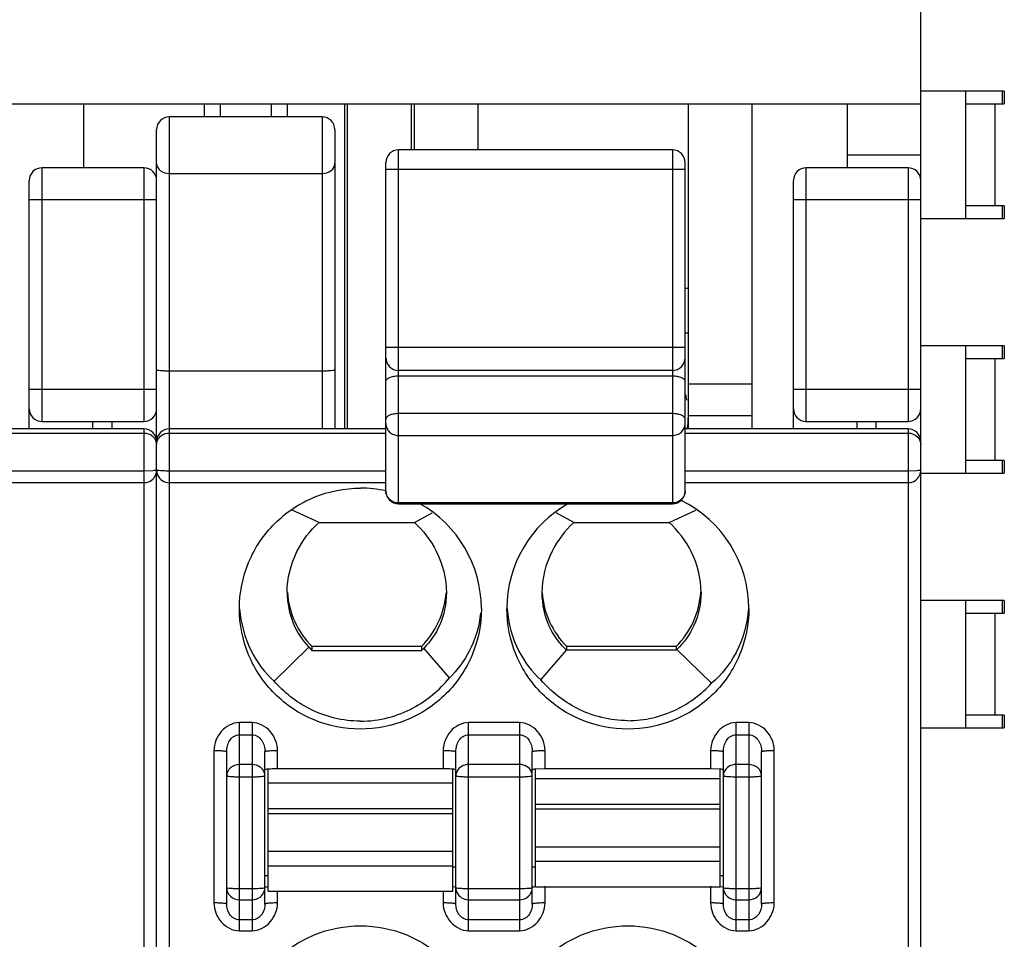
# Model space of a CAD drawing. Header units: inches. Extents: x 6243 to 6599, y -2722 to -2448.
# Tile 18 of 23: x 6425 to 6440, y -2579 to -2565. Entities that reach past the tile are written whole.
import ezdxf

# ---------------------------------------------------------------- set-up
doc = ezdxf.new("R2010")
doc.units = ezdxf.units.IN
doc.header["$LTSCALE"] = 5
doc.header["$MEASUREMENT"] = 0
doc.layers.get('0').update_dxf_attribs({"linetype": 'CONTINUOUS'})

msp = doc.modelspace()

# ---------------------------------------------------------------- linework, layer by layer
at = {"color": 7, "linetype": 'Continuous'}
for p, q in [((6439.07, -2591.173), (6439.07, -2541.046)), ((6440.382, -2565.846), (6439.07, -2565.846)), ((6439.779, -2567.846), (6439.779, -2565.846)), ((6440.347, -2565.846), (6440.347, -2566.046)), ((6440.382, -2565.846), (6440.382, -2566.046)), ((6415.07, -2566.046), (6439.07, -2566.046)), ((6425.92, -2566.046), (6425.92, -2567.05)), ((6427.82, -2566.25), (6427.82, -2566.046)), ((6428.07, -2566.046), (6428.07, -2566.25)), ((6428.87, -2566.046), (6428.87, -2566.25)), ((6429.12, -2566.046), (6429.12, -2566.25)), ((6430.02, -2566.046), (6430.02, -2571.15)), ((6430.07, -2571.15), (6430.07, -2566.046)), ((6431.07, -2566.769), (6431.07, -2566.046)), ((6431.12, -2566.769), (6431.12, -2566.046)), ((6432.12, -2566.769), (6432.12, -2566.046)), ((6435.42, -2571.15), (6435.42, -2566.046)), ((6436.42, -2571.15), (6436.42, -2566.046)), ((6437.92, -2567.05), (6437.92, -2566.046)), ((6439.779, -2566.046), (6440.382, -2566.046)), ((6440.232, -2566.046), (6440.232, -2567.646)), ((6429.67, -2566.25), (6427.27, -2566.25)), ((6427.27, -2637.146), (6427.27, -2566.25)), ((6429.67, -2566.25), (6429.67, -2571.15)), ((6427.07, -2639.346), (6427.07, -2566.45)), ((6429.87, -2566.45), (6429.87, -2571.15)), ((6435.17, -2566.769), (6430.87, -2566.769)), ((6430.87, -2572.327), (6430.87, -2566.769)), ((6435.17, -2566.769), (6435.17, -2572.327)), ((6437.92, -2566.846), (6439.07, -2566.846)), ((6426.87, -2567.05), (6425.27, -2567.05)), ((6425.27, -2571.034), (6425.27, -2567.05)), ((6426.87, -2567.05), (6426.87, -2571.034)), ((6430.67, -2570.032), (6430.67, -2566.969)), ((6435.37, -2572.129), (6435.37, -2566.969)), ((6438.87, -2567.05), (6437.27, -2567.05)), ((6437.27, -2571.034), (6437.27, -2567.05)), ((6438.87, -2567.05), (6438.87, -2571.034)), ((6427.27, -2567.139), (6429.67, -2567.139)), ((6430.67, -2567.069), (6435.37, -2567.069)), ((6425.07, -2571.15), (6425.07, -2567.25)), ((6437.07, -2571.15), (6437.07, -2567.25)), ((6425.07, -2567.55), (6427.07, -2567.55)), ((6437.07, -2567.55), (6439.07, -2567.55)), ((6440.382, -2567.646), (6439.779, -2567.646)), ((6440.347, -2567.646), (6440.347, -2567.846)), ((6440.382, -2567.646), (6440.382, -2567.846)), ((6439.07, -2567.846), (6440.382, -2567.846)), ((6435.42, -2568.946), (6435.37, -2568.946)), ((6435.42, -2569.646), (6435.37, -2569.646)), ((6435.37, -2569.87), (6430.67, -2569.87)), ((6440.382, -2569.846), (6439.07, -2569.846)), ((6439.779, -2571.846), (6439.779, -2569.846)), ((6440.347, -2569.846), (6440.347, -2570.046)), ((6440.382, -2569.846), (6440.382, -2570.046)), ((6430.67, -2572.127), (6430.67, -2570.035)), ((6439.779, -2570.046), (6440.382, -2570.046)), ((6440.232, -2570.046), (6440.232, -2571.646)), ((6427.27, -2570.237), (6429.67, -2570.237)), ((6435.17, -2570.232), (6430.87, -2570.232)), ((6430.87, -2570.316), (6435.17, -2570.316)), ((6436.42, -2570.446), (6435.42, -2570.446)), ((6427.07, -2570.534), (6425.07, -2570.534)), ((6439.07, -2570.534), (6437.07, -2570.534)), ((6435.17, -2570.91), (6430.87, -2570.91)), ((6425.27, -2571.034), (6426.87, -2571.034)), ((6426.07, -2571.15), (6426.07, -2571.034)), ((6426.37, -2571.15), (6426.37, -2571.034)), ((6436.42, -2570.946), (6435.42, -2570.946)), ((6437.27, -2571.034), (6438.87, -2571.034)), ((6438.07, -2571.15), (6438.07, -2571.034)), ((6438.37, -2571.15), (6438.37, -2571.034)), ((6426.87, -2571.15), (6423.37, -2571.15)), ((6423.37, -2571.215), (6426.87, -2571.215)), ((6426.87, -2571.15), (6426.87, -2591.173)), ((6430.67, -2571.15), (6427.27, -2571.15)), ((6427.27, -2571.215), (6430.67, -2571.215)), ((6427.87, -2571.15), (6427.87, -2571.146)), ((6438.87, -2571.15), (6435.37, -2571.15)), ((6435.37, -2571.215), (6438.87, -2571.215)), ((6438.87, -2571.15), (6438.87, -2591.173)), ((6430.87, -2571.254), (6435.17, -2571.254)), ((6440.382, -2571.646), (6439.779, -2571.646)), ((6440.347, -2571.646), (6440.347, -2571.846)), ((6440.382, -2571.646), (6440.382, -2571.846)), ((6426.87, -2571.813), (6423.37, -2571.813)), ((6427.011, -2571.808), (6426.87, -2571.813)), ((6430.67, -2571.813), (6427.27, -2571.813)), ((6438.87, -2571.813), (6435.37, -2571.813)), ((6439.011, -2571.808), (6438.87, -2571.813)), ((6426.87, -2571.996), (6423.37, -2571.996)), ((6430.67, -2571.996), (6427.27, -2571.996)), ((6438.87, -2571.996), (6435.37, -2571.996)), ((6439.07, -2571.846), (6440.382, -2571.846)), ((6429.621, -2572.621), (6429.199, -2572.426)), ((6435.17, -2572.313), (6430.87, -2572.313)), ((6430.87, -2572.327), (6435.17, -2572.327)), ((6435.118, -2572.621), (6435.54, -2572.426)), ((6431.118, -2572.621), (6431.396, -2572.469)), ((6433.621, -2572.621), (6433.344, -2572.469)), ((6429.621, -2572.621), (6431.118, -2572.621)), ((6433.621, -2572.621), (6435.118, -2572.621)), ((6429.12, -2573.716), (6429.12, -2573.715)), ((6440.382, -2573.846), (6439.07, -2573.846)), ((6439.779, -2575.846), (6439.779, -2573.846)), ((6440.347, -2573.846), (6440.347, -2574.046)), ((6440.382, -2573.846), (6440.382, -2574.046)), ((6439.779, -2574.046), (6440.382, -2574.046)), ((6440.232, -2574.046), (6440.232, -2575.646)), ((6428.914, -2575.111), (6429.462, -2574.577)), ((6431.229, -2574.569), (6429.51, -2574.569)), ((6429.51, -2574.634), (6429.51, -2574.569)), ((6431.229, -2574.569), (6431.229, -2574.634)), ((6431.669, -2575.061), (6431.265, -2574.593)), ((6433.105, -2575.093), (6433.509, -2574.625)), ((6435.229, -2574.626), (6433.508, -2574.626)), ((6435.229, -2574.569), (6433.51, -2574.569)), ((6433.51, -2574.626), (6433.51, -2574.569)), ((6435.229, -2574.569), (6435.229, -2574.626)), ((6435.786, -2575.146), (6435.24, -2574.614)), ((6431.229, -2574.634), (6429.51, -2574.634)), ((6440.382, -2575.646), (6439.779, -2575.646)), ((6440.347, -2575.646), (6440.347, -2575.846)), ((6440.382, -2575.646), (6440.382, -2575.846)), ((6428.57, -2575.763), (6428.37, -2575.763)), ((6428.37, -2579.033), (6428.37, -2575.763)), ((6428.57, -2575.763), (6428.57, -2579.033)), ((6432.77, -2575.763), (6431.97, -2575.763)), ((6431.97, -2579.033), (6431.97, -2575.763)), ((6432.77, -2575.763), (6432.77, -2579.033)), ((6436.37, -2575.763), (6436.17, -2575.763)), ((6436.17, -2579.033), (6436.17, -2575.763)), ((6436.37, -2575.763), (6436.37, -2579.033)), ((6439.07, -2575.846), (6440.382, -2575.846)), ((6428.37, -2575.955), (6428.57, -2575.955)), ((6431.97, -2575.955), (6432.77, -2575.955)), ((6436.17, -2575.955), (6436.37, -2575.955)), ((6427.97, -2576.201), (6427.97, -2578.596)), ((6428.17, -2578.613), (6428.17, -2576.218)), ((6428.77, -2578.613), (6428.77, -2576.218)), ((6428.97, -2576.489), (6428.97, -2576.201)), ((6431.57, -2576.201), (6431.57, -2576.489)), ((6431.77, -2578.613), (6431.77, -2576.218)), ((6432.97, -2578.613), (6432.97, -2576.218)), ((6433.17, -2576.489), (6433.17, -2576.201)), ((6435.77, -2576.201), (6435.77, -2576.489)), ((6435.97, -2578.613), (6435.97, -2576.218)), ((6436.57, -2578.613), (6436.57, -2576.218)), ((6436.77, -2578.596), (6436.77, -2576.201)), ((6428.57, -2576.422), (6428.37, -2576.422)), ((6432.77, -2576.422), (6431.97, -2576.422)), ((6436.37, -2576.422), (6436.17, -2576.422)), ((6428.37, -2576.614), (6428.57, -2576.614)), ((6428.785, -2576.5), (6428.77, -2576.506)), ((6428.82, -2578.41), (6428.82, -2576.506)), ((6431.57, -2576.489), (6428.97, -2576.489)), ((6431.72, -2578.41), (6431.72, -2576.506)), ((6431.97, -2576.614), (6432.77, -2576.614)), ((6433.17, -2576.489), (6433.02, -2576.495)), ((6433.02, -2578.34), (6433.02, -2576.495)), ((6435.77, -2576.489), (6433.17, -2576.489)), ((6435.92, -2576.495), (6435.77, -2576.489)), ((6435.92, -2578.34), (6435.92, -2576.495)), ((6435.97, -2576.596), (6435.985, -2576.603)), ((6436.17, -2576.614), (6436.37, -2576.614)), ((6431.72, -2576.716), (6428.82, -2576.716)), ((6435.92, -2576.646), (6433.02, -2576.646)), ((6433.02, -2577.044), (6435.92, -2577.044)), ((6428.82, -2577.114), (6431.72, -2577.114)), ((6431.72, -2577.194), (6428.82, -2577.194)), ((6435.92, -2577.124), (6433.02, -2577.124)), ((6433.02, -2577.712), (6435.92, -2577.712)), ((6428.82, -2577.782), (6431.72, -2577.782)), ((6431.72, -2578.017), (6428.82, -2578.017)), ((6435.92, -2577.947), (6433.02, -2577.947)), ((6428.77, -2578.162), (6428.82, -2578.162)), ((6431.72, -2578.031), (6431.77, -2578.031)), ((6432.97, -2578.031), (6433.02, -2578.031)), ((6435.92, -2578.162), (6435.97, -2578.162)), ((6431.721, -2578.338), (6431.754, -2578.343)), ((6433.17, -2578.596), (6433.17, -2578.332)), ((6435.77, -2578.332), (6435.77, -2578.596)), ((6435.921, -2578.338), (6435.954, -2578.343)), ((6428.57, -2578.374), (6428.37, -2578.374)), ((6428.77, -2578.357), (6428.754, -2578.363)), ((6428.82, -2578.41), (6431.72, -2578.41)), ((6428.97, -2578.596), (6428.97, -2578.41)), ((6431.57, -2578.41), (6431.57, -2578.596)), ((6432.77, -2578.374), (6431.97, -2578.374)), ((6432.97, -2578.357), (6432.954, -2578.363)), ((6433.02, -2578.34), (6435.92, -2578.34)), ((6436.37, -2578.374), (6436.17, -2578.374)), ((6428.37, -2578.545), (6428.57, -2578.545)), ((6431.97, -2578.545), (6432.77, -2578.545)), ((6436.17, -2578.545), (6436.37, -2578.545)), ((6428.57, -2578.862), (6428.37, -2578.862)), ((6432.77, -2578.862), (6431.97, -2578.862)), ((6436.37, -2578.862), (6436.17, -2578.862)), ((6428.37, -2579.033), (6428.57, -2579.033)), ((6431.97, -2579.033), (6432.77, -2579.033)), ((6436.17, -2579.033), (6436.37, -2579.033))]:
    msp.add_line(p, q, dxfattribs=at)
for centre, radius, start, end in [((6427.27, -2566.45), 0.2, 90, 180), ((6429.67, -2566.45), 0.2, 0, 90), ((6430.87, -2566.969), 0.2, 90, 180), ((6435.17, -2566.969), 0.2, 0, 90), ((6425.27, -2567.25), 0.2, 90, 180), ((6426.87, -2567.25), 0.2, 0, 90), ((6437.27, -2567.25), 0.2, 90, 180), ((6438.87, -2567.25), 0.2, 0, 90), ((6430.87, -2570.032), 0.2, 180, 270), ((6435.17, -2570.032), 0.2, 270, 0), ((6425.27, -2570.834), 0.2, 180, 270), ((6426.87, -2570.834), 0.2, 270, 0), ((6437.27, -2570.834), 0.2, 180, 270), ((6438.87, -2570.834), 0.2, 270, 0), ((6426.87, -2571.35), 0.2, 0, 90), ((6427.27, -2571.35), 0.2, 90, 180), ((6438.87, -2571.35), 0.2, 0, 90), ((6426.903, -2571.397), 0.167, 0.0462, 15.7891), ((6426.87, -2571.796), 0.2, 293.0628, 348.32), ((6426.869, -2571.796), 0.201, 348.3397, 359.976), ((6438.87, -2571.796), 0.2, 293.0628, 348.32), ((6438.869, -2571.796), 0.201, 348.3397, 359.976), ((6427.27, -2571.796), 0.2, 202.8228, 270), ((6430.269, -2573.996), 1.915, 77.8723, 89.9706), ((6430.87, -2572.127), 0.2, 180, 270), ((6435.17, -2572.127), 0.2, 270, 0), ((6434.477, -2573.975), 1.892, 0.0474, 63.9225), ((6430.278, -2573.975), 1.892, 0.0411, 60.7044), ((6434.461, -2573.975), 1.892, 119.2404, 179.9586), ((6430.462, -2573.623), 1.342, 183.9402, 224.8602), ((6430.277, -2573.623), 1.342, 315.1409, 355.6633), ((6434.462, -2573.623), 1.342, 184.3367, 224.8591), ((6434.277, -2573.623), 1.342, 315.1398, 356.0329), ((6430.588, -2573.671), 1.445, 218.8644, 221.8129), ((6431.571, -2578.611), 2.122, 87.9568, 90.0398), ((6428.591, -2578.357), 0.179, 346.6143, 359.9251)]:
    msp.add_arc(centre, radius, start, end, dxfattribs=at)
for centre, major_axis, ratio, start_param, end_param in [((6434.12, -2570.946), (0, 1.3), 1, -1.363619, -1.307688), ((6434.12, -2570.946), (1.3, 0), 1, 0.192121, 0.207177), ((6434.12, -2570.946), (0, 1.3), 1, 4.554123, 4.712389), ((6430.27, -2573.582), (0, 1.495), 0.903244, -2.351393, -2.312948), ((6434.27, -2573.574), (0, 1.495), 0.903244, -2.351408, -2.339931)]:
    msp.add_ellipse(centre, major_axis=major_axis, ratio=ratio, start_param=start_param, end_param=end_param, dxfattribs=at)
for points, knots in [([(6427.07, -2566.983), (6427.07, -2567.025), (6427.124, -2567.115), (6427.22, -2567.139), (6427.27, -2567.139)], [0, 0, 0, 0, 0.456496, 1, 1, 1, 1]), ([(6429.67, -2567.139), (6429.719, -2567.139), (6429.815, -2567.115), (6429.87, -2567.025), (6429.87, -2566.983)], [0, 0, 0, 0, 0.543503, 1, 1, 1, 1]), ([(6427.07, -2570.22), (6427.07, -2570.222), (6427.076, -2570.225), (6427.094, -2570.229), (6427.136, -2570.233), (6427.197, -2570.237), (6427.244, -2570.237), (6427.27, -2570.237)], [0, 0, 0, 0, 0.025394, 0.083903, 0.300099, 0.621484, 1, 1, 1, 1]), ([(6429.67, -2570.237), (6429.695, -2570.237), (6429.743, -2570.237), (6429.803, -2570.233), (6429.845, -2570.229), (6429.863, -2570.225), (6429.87, -2570.222), (6429.87, -2570.22)], [0, 0, 0, 0, 0.378516, 0.699901, 0.916097, 0.974606, 1, 1, 1, 1]), ([(6430.67, -2570.406), (6430.67, -2570.377), (6430.724, -2570.339), (6430.795, -2570.321), (6430.844, -2570.316), (6430.87, -2570.316)], [0, 0, 0, 0, 0.373322, 0.666819, 1, 1, 1, 1]), ([(6435.17, -2570.316), (6435.195, -2570.316), (6435.244, -2570.321), (6435.315, -2570.339), (6435.37, -2570.377), (6435.37, -2570.406)], [0, 0, 0, 0, 0.333181, 0.626678, 1, 1, 1, 1]), ([(6430.87, -2570.91), (6430.844, -2570.91), (6430.795, -2570.915), (6430.724, -2570.932), (6430.67, -2570.971), (6430.67, -2570.999)], [0, 0, 0, 0, 0.333181, 0.626678, 1, 1, 1, 1]), ([(6435.37, -2570.999), (6435.37, -2570.971), (6435.315, -2570.932), (6435.244, -2570.915), (6435.195, -2570.91), (6435.17, -2570.91)], [0, 0, 0, 0, 0.373322, 0.666819, 1, 1, 1, 1]), ([(6430.67, -2571.068), (6430.67, -2571.092), (6430.68, -2571.142), (6430.725, -2571.204), (6430.792, -2571.244), (6430.844, -2571.254), (6430.87, -2571.254)], [0, 0, 0, 0, 0.241491, 0.488012, 0.741548, 1, 1, 1, 1]), ([(6435.17, -2571.254), (6435.196, -2571.254), (6435.247, -2571.244), (6435.314, -2571.204), (6435.359, -2571.142), (6435.37, -2571.092), (6435.37, -2571.068)], [0, 0, 0, 0, 0.258452, 0.511988, 0.758509, 1, 1, 1, 1]), ([(6426.87, -2571.215), (6426.916, -2571.215), (6427.003, -2571.243), (6427.053, -2571.317), (6427.063, -2571.352)], [0, 0, 0, 0, 0.562373, 1, 1, 1, 1]), ([(6427.086, -2571.325), (6427.1, -2571.295), (6427.152, -2571.237), (6427.228, -2571.215), (6427.27, -2571.215)], [0, 0, 0, 0, 0.443806, 1, 1, 1, 1]), ([(6438.87, -2571.215), (6438.925, -2571.215), (6439.029, -2571.255), (6439.07, -2571.355), (6439.07, -2571.397)], [0, 0, 0, 0, 0.567845, 1, 1, 1, 1]), ([(6427.07, -2571.796), (6427.07, -2571.797), (6427.063, -2571.8), (6427.045, -2571.805), (6427.026, -2571.807), (6427.011, -2571.808)], [0, 0, 0, 0, 0.084619, 0.279585, 1, 1, 1, 1]), ([(6427.27, -2571.813), (6427.244, -2571.813), (6427.197, -2571.812), (6427.136, -2571.809), (6427.094, -2571.805), (6427.076, -2571.8), (6427.07, -2571.797), (6427.07, -2571.796)], [0, 0, 0, 0, 0.378516, 0.699901, 0.916097, 0.974606, 1, 1, 1, 1]), ([(6439.07, -2571.796), (6439.07, -2571.797), (6439.063, -2571.8), (6439.045, -2571.805), (6439.026, -2571.807), (6439.011, -2571.808)], [0, 0, 0, 0, 0.084619, 0.279585, 1, 1, 1, 1]), ([(6428.37, -2573.973), (6428.37, -2573.727), (6428.469, -2573.229), (6428.892, -2572.6), (6429.523, -2572.179), (6430.023, -2572.081), (6430.27, -2572.081)], [0, 0, 0, 0, 0.249548, 0.499358, 0.749533, 1, 1, 1, 1]), ([(6430.87, -2572.313), (6430.844, -2572.313), (6430.792, -2572.304), (6430.725, -2572.263), (6430.68, -2572.201), (6430.67, -2572.152), (6430.67, -2572.127)], [0, 0, 0, 0, 0.258452, 0.511988, 0.758509, 1, 1, 1, 1]), ([(6435.37, -2572.127), (6435.37, -2572.152), (6435.359, -2572.201), (6435.314, -2572.263), (6435.247, -2572.304), (6435.196, -2572.313), (6435.17, -2572.313)], [0, 0, 0, 0, 0.241491, 0.488012, 0.741548, 1, 1, 1, 1]), ([(6429.12, -2573.715), (6429.12, -2573.497), (6429.223, -2573.082), (6429.479, -2572.749), (6429.621, -2572.621)], [0, 0, 0, 0, 0.532776, 1, 1, 1, 1]), ([(6431.118, -2572.621), (6431.257, -2572.748), (6431.513, -2573.083), (6431.62, -2573.5), (6431.62, -2573.725)], [0, 0, 0, 0, 0.456414, 1, 1, 1, 1]), ([(6433.621, -2572.621), (6433.483, -2572.748), (6433.226, -2573.083), (6433.12, -2573.5), (6433.12, -2573.725)], [0, 0, 0, 0, 0.456422, 1, 1, 1, 1]), ([(6435.62, -2573.716), (6435.62, -2573.497), (6435.517, -2573.082), (6435.26, -2572.749), (6435.118, -2572.621)], [0, 0, 0, 0, 0.532778, 1, 1, 1, 1]), ([(6429.12, -2573.716), (6429.12, -2573.885), (6429.181, -2574.204), (6429.36, -2574.473), (6429.462, -2574.577)], [0, 0, 0, 0, 0.536415, 1, 1, 1, 1]), ([(6431.62, -2573.725), (6431.62, -2573.9), (6431.555, -2574.224), (6431.368, -2574.492), (6431.265, -2574.593)], [0, 0, 0, 0, 0.548533, 1, 1, 1, 1]), ([(6433.12, -2573.725), (6433.12, -2573.909), (6433.191, -2574.249), (6433.397, -2574.525), (6433.509, -2574.625)], [0, 0, 0, 0, 0.551201, 1, 1, 1, 1]), ([(6435.62, -2573.716), (6435.62, -2573.895), (6435.551, -2574.232), (6435.352, -2574.509), (6435.24, -2574.614)], [0, 0, 0, 0, 0.538794, 1, 1, 1, 1]), ([(6430.27, -2575.866), (6430.023, -2575.866), (6429.523, -2575.768), (6428.892, -2575.347), (6428.469, -2574.718), (6428.37, -2574.22), (6428.37, -2573.973)], [0, 0, 0, 0, 0.250466, 0.500634, 0.750444, 1, 1, 1, 1]), ([(6428.374, -2573.974), (6428.391, -2574.202), (6428.504, -2574.628), (6428.768, -2574.978), (6428.914, -2575.111)], [0, 0, 0, 0, 0.53695, 1, 1, 1, 1]), ([(6432.17, -2573.973), (6432.17, -2574.22), (6432.071, -2574.718), (6431.648, -2575.347), (6431.016, -2575.768), (6430.517, -2575.866), (6430.27, -2575.866)], [0, 0, 0, 0, 0.249548, 0.499358, 0.749533, 1, 1, 1, 1]), ([(6434.47, -2575.866), (6434.223, -2575.866), (6433.723, -2575.768), (6433.092, -2575.347), (6432.669, -2574.718), (6432.57, -2574.22), (6432.57, -2573.973)], [0, 0, 0, 0, 0.250466, 0.500634, 0.750444, 1, 1, 1, 1]), ([(6432.575, -2573.974), (6432.591, -2574.203), (6432.703, -2574.623), (6432.964, -2574.965), (6433.105, -2575.093)], [0, 0, 0, 0, 0.547382, 1, 1, 1, 1]), ([(6436.37, -2573.973), (6436.37, -2574.22), (6436.271, -2574.718), (6435.848, -2575.347), (6435.216, -2575.768), (6434.717, -2575.866), (6434.47, -2575.866)], [0, 0, 0, 0, 0.249548, 0.499358, 0.749533, 1, 1, 1, 1]), ([(6436.365, -2573.973), (6436.347, -2574.212), (6436.226, -2574.655), (6435.942, -2575.012), (6435.786, -2575.146)], [0, 0, 0, 0, 0.538502, 1, 1, 1, 1]), ([(6432.158, -2574.042), (6432.136, -2574.249), (6432.026, -2574.626), (6431.794, -2574.939), (6431.669, -2575.061)], [0, 0, 0, 0, 0.543731, 1, 1, 1, 1]), ([(6430.27, -2575.741), (6430.417, -2575.741), (6430.706, -2575.704), (6431.205, -2575.506), (6431.511, -2575.251), (6431.669, -2575.061)], [0, 0, 0, 0, 0.276912, 0.537679, 1, 1, 1, 1]), ([(6430.27, -2575.741), (6429.997, -2575.741), (6429.48, -2575.614), (6429.071, -2575.289), (6428.914, -2575.111)], [0, 0, 0, 0, 0.534149, 1, 1, 1, 1]), ([(6434.47, -2575.733), (6434.195, -2575.733), (6433.673, -2575.604), (6433.263, -2575.273), (6433.105, -2575.093)], [0, 0, 0, 0, 0.534481, 1, 1, 1, 1]), ([(6434.47, -2575.733), (6434.731, -2575.733), (6435.228, -2575.616), (6435.629, -2575.313), (6435.786, -2575.146)], [0, 0, 0, 0, 0.532692, 1, 1, 1, 1]), ([(6428.37, -2575.763), (6428.316, -2575.763), (6428.206, -2575.793), (6428.038, -2575.93), (6427.97, -2576.094), (6427.97, -2576.201)], [0, 0, 0, 0, 0.251794, 0.504056, 1, 1, 1, 1]), ([(6428.97, -2576.201), (6428.969, -2576.094), (6428.886, -2575.879), (6428.675, -2575.763), (6428.57, -2575.763)], [0, 0, 0, 0, 0.501406, 1, 1, 1, 1]), ([(6431.97, -2575.763), (6431.916, -2575.763), (6431.806, -2575.793), (6431.638, -2575.93), (6431.57, -2576.094), (6431.57, -2576.201)], [0, 0, 0, 0, 0.251794, 0.504056, 1, 1, 1, 1]), ([(6433.17, -2576.201), (6433.169, -2576.094), (6433.086, -2575.879), (6432.875, -2575.763), (6432.77, -2575.763)], [0, 0, 0, 0, 0.501406, 1, 1, 1, 1]), ([(6436.17, -2575.763), (6436.116, -2575.763), (6436.006, -2575.793), (6435.838, -2575.93), (6435.77, -2576.094), (6435.77, -2576.201)], [0, 0, 0, 0, 0.251794, 0.504056, 1, 1, 1, 1]), ([(6436.77, -2576.201), (6436.769, -2576.094), (6436.686, -2575.879), (6436.475, -2575.763), (6436.37, -2575.763)], [0, 0, 0, 0, 0.501406, 1, 1, 1, 1]), ([(6428.17, -2576.218), (6428.17, -2576.188), (6428.178, -2576.128), (6428.213, -2576.043), (6428.277, -2575.974), (6428.339, -2575.954), (6428.37, -2575.955)], [0, 0, 0, 0, 0.24771, 0.496101, 0.747158, 1, 1, 1, 1]), ([(6428.57, -2575.955), (6428.6, -2575.954), (6428.662, -2575.974), (6428.726, -2576.043), (6428.762, -2576.128), (6428.77, -2576.188), (6428.77, -2576.218)], [0, 0, 0, 0, 0.25255, 0.503455, 0.751814, 1, 1, 1, 1]), ([(6431.77, -2576.218), (6431.77, -2576.188), (6431.778, -2576.128), (6431.813, -2576.043), (6431.877, -2575.974), (6431.939, -2575.954), (6431.97, -2575.955)], [0, 0, 0, 0, 0.24771, 0.496101, 0.747158, 1, 1, 1, 1]), ([(6432.77, -2575.955), (6432.8, -2575.954), (6432.862, -2575.974), (6432.926, -2576.043), (6432.962, -2576.128), (6432.97, -2576.188), (6432.97, -2576.218)], [0, 0, 0, 0, 0.25255, 0.503455, 0.751814, 1, 1, 1, 1]), ([(6435.97, -2576.218), (6435.97, -2576.188), (6435.978, -2576.128), (6436.013, -2576.043), (6436.077, -2575.974), (6436.139, -2575.954), (6436.17, -2575.955)], [0, 0, 0, 0, 0.24771, 0.496101, 0.747158, 1, 1, 1, 1]), ([(6436.37, -2575.955), (6436.4, -2575.954), (6436.462, -2575.974), (6436.526, -2576.043), (6436.562, -2576.128), (6436.57, -2576.188), (6436.57, -2576.218)], [0, 0, 0, 0, 0.25255, 0.503455, 0.751814, 1, 1, 1, 1]), ([(6427.97, -2576.201), (6427.994, -2576.201), (6428.041, -2576.202), (6428.097, -2576.204), (6428.134, -2576.208), (6428.153, -2576.211), (6428.163, -2576.214), (6428.17, -2576.217), (6428.17, -2576.218)], [0, 0, 0, 0, 0.366208, 0.699773, 0.826973, 0.918947, 0.975888, 1, 1, 1, 1]), ([(6428.77, -2576.218), (6428.77, -2576.217), (6428.776, -2576.214), (6428.786, -2576.211), (6428.805, -2576.208), (6428.842, -2576.204), (6428.898, -2576.202), (6428.945, -2576.201), (6428.97, -2576.201)], [0, 0, 0, 0, 0.024118, 0.081055, 0.173029, 0.300229, 0.633788, 1, 1, 1, 1]), ([(6431.57, -2576.201), (6431.594, -2576.201), (6431.641, -2576.202), (6431.697, -2576.204), (6431.734, -2576.208), (6431.753, -2576.211), (6431.763, -2576.214), (6431.77, -2576.217), (6431.77, -2576.218)], [0, 0, 0, 0, 0.366208, 0.699773, 0.826973, 0.918947, 0.975888, 1, 1, 1, 1]), ([(6432.97, -2576.218), (6432.97, -2576.217), (6432.976, -2576.214), (6432.986, -2576.211), (6433.005, -2576.208), (6433.042, -2576.204), (6433.098, -2576.202), (6433.145, -2576.201), (6433.17, -2576.201)], [0, 0, 0, 0, 0.024118, 0.081055, 0.173029, 0.300229, 0.633788, 1, 1, 1, 1]), ([(6435.77, -2576.201), (6435.794, -2576.201), (6435.841, -2576.202), (6435.897, -2576.204), (6435.934, -2576.208), (6435.953, -2576.211), (6435.963, -2576.214), (6435.97, -2576.217), (6435.97, -2576.218)], [0, 0, 0, 0, 0.366208, 0.699773, 0.826973, 0.918947, 0.975888, 1, 1, 1, 1]), ([(6436.57, -2576.218), (6436.57, -2576.217), (6436.576, -2576.214), (6436.586, -2576.211), (6436.605, -2576.208), (6436.642, -2576.204), (6436.698, -2576.202), (6436.745, -2576.201), (6436.77, -2576.201)], [0, 0, 0, 0, 0.024118, 0.081055, 0.173029, 0.300229, 0.633788, 1, 1, 1, 1]), ([(6428.37, -2576.422), (6428.319, -2576.422), (6428.219, -2576.454), (6428.17, -2576.551), (6428.17, -2576.596)], [0, 0, 0, 0, 0.524379, 1, 1, 1, 1]), ([(6428.731, -2576.493), (6428.721, -2576.482), (6428.677, -2576.441), (6428.615, -2576.422), (6428.57, -2576.422)], [0, 0, 0, 0, 0.243136, 1, 1, 1, 1]), ([(6431.97, -2576.422), (6431.931, -2576.422), (6431.856, -2576.441), (6431.8, -2576.497), (6431.785, -2576.53)], [0, 0, 0, 0, 0.517016, 1, 1, 1, 1]), ([(6432.954, -2576.53), (6432.939, -2576.497), (6432.884, -2576.441), (6432.808, -2576.422), (6432.77, -2576.422)], [0, 0, 0, 0, 0.482984, 1, 1, 1, 1]), ([(6436.17, -2576.422), (6436.131, -2576.422), (6436.054, -2576.441), (6435.999, -2576.499), (6435.984, -2576.532)], [0, 0, 0, 0, 0.517099, 1, 1, 1, 1]), ([(6436.57, -2576.596), (6436.57, -2576.551), (6436.52, -2576.454), (6436.42, -2576.422), (6436.37, -2576.422)], [0, 0, 0, 0, 0.475621, 1, 1, 1, 1]), ([(6428.17, -2576.596), (6428.17, -2576.598), (6428.176, -2576.601), (6428.194, -2576.605), (6428.236, -2576.61), (6428.297, -2576.613), (6428.344, -2576.614), (6428.37, -2576.614)], [0, 0, 0, 0, 0.025394, 0.083903, 0.3001, 0.621487, 1, 1, 1, 1]), ([(6428.57, -2576.614), (6428.595, -2576.614), (6428.643, -2576.613), (6428.703, -2576.61), (6428.745, -2576.605), (6428.763, -2576.601), (6428.77, -2576.598), (6428.77, -2576.596)], [0, 0, 0, 0, 0.378513, 0.6999, 0.916097, 0.974606, 1, 1, 1, 1]), ([(6428.97, -2576.489), (6428.933, -2576.489), (6428.871, -2576.491), (6428.809, -2576.495), (6428.785, -2576.5)], [0, 0, 0, 0, 0.599569, 1, 1, 1, 1]), ([(6431.77, -2576.506), (6431.77, -2576.503), (6431.753, -2576.5), (6431.733, -2576.496), (6431.693, -2576.492), (6431.663, -2576.491), (6431.647, -2576.49)], [0, 0, 0, 0, 0.079649, 0.282968, 0.598189, 1, 1, 1, 1]), ([(6431.77, -2576.596), (6431.77, -2576.598), (6431.776, -2576.601), (6431.794, -2576.605), (6431.836, -2576.61), (6431.897, -2576.613), (6431.944, -2576.614), (6431.97, -2576.614)], [0, 0, 0, 0, 0.025394, 0.083903, 0.3001, 0.621487, 1, 1, 1, 1]), ([(6432.77, -2576.614), (6432.795, -2576.614), (6432.843, -2576.613), (6432.903, -2576.61), (6432.945, -2576.605), (6432.963, -2576.601), (6432.97, -2576.598), (6432.97, -2576.596)], [0, 0, 0, 0, 0.378513, 0.6999, 0.916097, 0.974606, 1, 1, 1, 1]), ([(6433.02, -2576.495), (6433.007, -2576.496), (6432.991, -2576.498), (6432.975, -2576.502), (6432.97, -2576.505), (6432.97, -2576.506)], [0, 0, 0, 0, 0.719034, 0.913285, 1, 1, 1, 1]), ([(6435.97, -2576.506), (6435.97, -2576.505), (6435.964, -2576.502), (6435.949, -2576.498), (6435.932, -2576.496), (6435.92, -2576.495)], [0, 0, 0, 0, 0.086715, 0.280966, 1, 1, 1, 1]), ([(6435.985, -2576.603), (6436.009, -2576.608), (6436.071, -2576.612), (6436.133, -2576.614), (6436.17, -2576.614)], [0, 0, 0, 0, 0.399842, 1, 1, 1, 1]), ([(6436.37, -2576.614), (6436.395, -2576.614), (6436.443, -2576.613), (6436.503, -2576.61), (6436.545, -2576.605), (6436.563, -2576.601), (6436.57, -2576.598), (6436.57, -2576.596)], [0, 0, 0, 0, 0.378513, 0.6999, 0.916097, 0.974606, 1, 1, 1, 1]), ([(6428.77, -2578.349), (6428.77, -2578.345), (6428.794, -2578.342), (6428.806, -2578.339), (6428.818, -2578.338)], [0, 0, 0, 0, 0.27674, 1, 1, 1, 1]), ([(6432.97, -2578.349), (6432.97, -2578.345), (6432.994, -2578.342), (6433.006, -2578.339), (6433.018, -2578.338)], [0, 0, 0, 0, 0.27674, 1, 1, 1, 1]), ([(6428.37, -2578.374), (6428.344, -2578.374), (6428.297, -2578.373), (6428.236, -2578.37), (6428.194, -2578.366), (6428.176, -2578.362), (6428.17, -2578.358), (6428.17, -2578.357)], [0, 0, 0, 0, 0.378513, 0.6999, 0.916097, 0.974606, 1, 1, 1, 1]), ([(6428.17, -2578.357), (6428.17, -2578.405), (6428.215, -2578.508), (6428.319, -2578.545), (6428.37, -2578.545)], [0, 0, 0, 0, 0.489609, 1, 1, 1, 1]), ([(6428.754, -2578.363), (6428.73, -2578.369), (6428.668, -2578.372), (6428.607, -2578.374), (6428.57, -2578.374)], [0, 0, 0, 0, 0.399824, 1, 1, 1, 1]), ([(6428.57, -2578.545), (6428.613, -2578.545), (6428.702, -2578.518), (6428.755, -2578.439), (6428.765, -2578.398)], [0, 0, 0, 0, 0.50882, 1, 1, 1, 1]), ([(6431.97, -2578.374), (6431.944, -2578.374), (6431.897, -2578.373), (6431.836, -2578.37), (6431.794, -2578.366), (6431.776, -2578.362), (6431.77, -2578.358), (6431.77, -2578.357)], [0, 0, 0, 0, 0.378513, 0.6999, 0.916097, 0.974606, 1, 1, 1, 1]), ([(6431.785, -2578.429), (6431.8, -2578.463), (6431.853, -2578.524), (6431.931, -2578.545), (6431.97, -2578.545)], [0, 0, 0, 0, 0.492514, 1, 1, 1, 1]), ([(6432.77, -2578.545), (6432.82, -2578.545), (6432.924, -2578.508), (6432.97, -2578.405), (6432.97, -2578.357)], [0, 0, 0, 0, 0.510391, 1, 1, 1, 1]), ([(6432.954, -2578.363), (6432.93, -2578.369), (6432.868, -2578.372), (6432.807, -2578.374), (6432.77, -2578.374)], [0, 0, 0, 0, 0.399824, 1, 1, 1, 1]), ([(6436.17, -2578.374), (6436.144, -2578.374), (6436.097, -2578.373), (6436.036, -2578.37), (6435.994, -2578.366), (6435.976, -2578.362), (6435.97, -2578.358), (6435.97, -2578.357)], [0, 0, 0, 0, 0.378516, 0.699901, 0.916097, 0.974606, 1, 1, 1, 1]), ([(6435.97, -2578.357), (6435.97, -2578.405), (6436.015, -2578.508), (6436.119, -2578.545), (6436.17, -2578.545)], [0, 0, 0, 0, 0.490307, 1, 1, 1, 1]), ([(6436.37, -2578.545), (6436.42, -2578.545), (6436.524, -2578.508), (6436.57, -2578.405), (6436.57, -2578.357)], [0, 0, 0, 0, 0.510391, 1, 1, 1, 1]), ([(6436.57, -2578.357), (6436.57, -2578.358), (6436.563, -2578.362), (6436.545, -2578.366), (6436.503, -2578.37), (6436.443, -2578.373), (6436.395, -2578.374), (6436.37, -2578.374)], [0, 0, 0, 0, 0.025394, 0.083903, 0.3001, 0.621487, 1, 1, 1, 1]), ([(6428.17, -2578.613), (6428.17, -2578.611), (6428.163, -2578.608), (6428.153, -2578.606), (6428.134, -2578.603), (6428.097, -2578.599), (6428.041, -2578.596), (6427.994, -2578.596), (6427.97, -2578.596)], [0, 0, 0, 0, 0.024118, 0.081055, 0.173029, 0.300229, 0.633788, 1, 1, 1, 1]), ([(6427.97, -2578.596), (6427.97, -2578.702), (6428.053, -2578.917), (6428.264, -2579.033), (6428.37, -2579.033)], [0, 0, 0, 0, 0.501406, 1, 1, 1, 1]), ([(6428.37, -2578.862), (6428.339, -2578.862), (6428.278, -2578.844), (6428.193, -2578.759), (6428.17, -2578.669), (6428.17, -2578.613)], [0, 0, 0, 0, 0.261598, 0.515593, 1, 1, 1, 1]), ([(6428.57, -2579.033), (6428.624, -2579.033), (6428.733, -2579.003), (6428.902, -2578.866), (6428.969, -2578.702), (6428.97, -2578.596)], [0, 0, 0, 0, 0.251794, 0.504056, 1, 1, 1, 1]), ([(6428.77, -2578.613), (6428.77, -2578.669), (6428.746, -2578.759), (6428.661, -2578.844), (6428.6, -2578.862), (6428.57, -2578.862)], [0, 0, 0, 0, 0.483982, 0.738123, 1, 1, 1, 1]), ([(6428.97, -2578.596), (6428.945, -2578.596), (6428.898, -2578.596), (6428.842, -2578.599), (6428.805, -2578.603), (6428.786, -2578.606), (6428.776, -2578.608), (6428.77, -2578.611), (6428.77, -2578.613)], [0, 0, 0, 0, 0.366208, 0.699773, 0.826973, 0.918947, 0.975887, 1, 1, 1, 1]), ([(6431.57, -2578.596), (6431.57, -2578.702), (6431.653, -2578.917), (6431.864, -2579.033), (6431.97, -2579.033)], [0, 0, 0, 0, 0.501406, 1, 1, 1, 1]), ([(6431.77, -2578.613), (6431.77, -2578.611), (6431.763, -2578.608), (6431.753, -2578.606), (6431.734, -2578.603), (6431.697, -2578.599), (6431.641, -2578.596), (6431.594, -2578.596), (6431.57, -2578.596)], [0, 0, 0, 0, 0.024118, 0.081055, 0.173029, 0.300229, 0.633788, 1, 1, 1, 1]), ([(6431.97, -2578.862), (6431.939, -2578.862), (6431.878, -2578.844), (6431.793, -2578.759), (6431.77, -2578.669), (6431.77, -2578.613)], [0, 0, 0, 0, 0.261598, 0.515593, 1, 1, 1, 1]), ([(6432.77, -2579.033), (6432.824, -2579.033), (6432.933, -2579.003), (6433.102, -2578.866), (6433.169, -2578.702), (6433.17, -2578.596)], [0, 0, 0, 0, 0.251794, 0.504056, 1, 1, 1, 1]), ([(6432.97, -2578.613), (6432.97, -2578.669), (6432.946, -2578.759), (6432.861, -2578.844), (6432.8, -2578.862), (6432.77, -2578.862)], [0, 0, 0, 0, 0.483982, 0.738123, 1, 1, 1, 1]), ([(6433.17, -2578.596), (6433.145, -2578.596), (6433.098, -2578.596), (6433.042, -2578.599), (6433.005, -2578.603), (6432.986, -2578.606), (6432.976, -2578.608), (6432.97, -2578.611), (6432.97, -2578.613)], [0, 0, 0, 0, 0.366208, 0.699773, 0.826973, 0.918947, 0.975887, 1, 1, 1, 1]), ([(6435.77, -2578.596), (6435.77, -2578.702), (6435.853, -2578.917), (6436.064, -2579.033), (6436.17, -2579.033)], [0, 0, 0, 0, 0.501406, 1, 1, 1, 1]), ([(6435.97, -2578.613), (6435.97, -2578.611), (6435.963, -2578.608), (6435.953, -2578.606), (6435.934, -2578.603), (6435.897, -2578.599), (6435.841, -2578.596), (6435.794, -2578.596), (6435.77, -2578.596)], [0, 0, 0, 0, 0.024118, 0.081055, 0.173029, 0.300229, 0.633788, 1, 1, 1, 1]), ([(6436.17, -2578.862), (6436.139, -2578.862), (6436.078, -2578.844), (6435.993, -2578.759), (6435.97, -2578.669), (6435.97, -2578.613)], [0, 0, 0, 0, 0.261598, 0.515593, 1, 1, 1, 1]), ([(6436.37, -2579.033), (6436.424, -2579.033), (6436.533, -2579.003), (6436.702, -2578.866), (6436.769, -2578.702), (6436.77, -2578.596)], [0, 0, 0, 0, 0.251794, 0.504056, 1, 1, 1, 1]), ([(6436.57, -2578.613), (6436.57, -2578.669), (6436.546, -2578.759), (6436.461, -2578.844), (6436.4, -2578.862), (6436.37, -2578.862)], [0, 0, 0, 0, 0.483982, 0.738123, 1, 1, 1, 1]), ([(6436.77, -2578.596), (6436.745, -2578.596), (6436.698, -2578.596), (6436.642, -2578.599), (6436.605, -2578.603), (6436.586, -2578.606), (6436.576, -2578.608), (6436.57, -2578.611), (6436.57, -2578.613)], [0, 0, 0, 0, 0.366208, 0.699773, 0.826973, 0.918947, 0.975887, 1, 1, 1, 1]), ([(6428.37, -2580.847), (6428.37, -2580.601), (6428.469, -2580.103), (6428.892, -2579.474), (6429.523, -2579.053), (6430.023, -2578.954), (6430.27, -2578.954)], [0, 0, 0, 0, 0.249548, 0.499358, 0.749533, 1, 1, 1, 1]), ([(6430.27, -2578.954), (6430.517, -2578.954), (6431.016, -2579.053), (6431.648, -2579.474), (6432.071, -2580.103), (6432.17, -2580.601), (6432.17, -2580.847)], [0, 0, 0, 0, 0.250466, 0.500634, 0.750444, 1, 1, 1, 1]), ([(6432.57, -2580.847), (6432.57, -2580.601), (6432.669, -2580.103), (6433.092, -2579.474), (6433.723, -2579.053), (6434.223, -2578.954), (6434.47, -2578.954)], [0, 0, 0, 0, 0.249548, 0.499358, 0.749533, 1, 1, 1, 1]), ([(6434.47, -2578.954), (6434.717, -2578.954), (6435.216, -2579.053), (6435.848, -2579.474), (6436.271, -2580.103), (6436.37, -2580.601), (6436.37, -2580.847)], [0, 0, 0, 0, 0.250466, 0.500634, 0.750444, 1, 1, 1, 1])]:
    msp.add_open_spline(points, degree=3, knots=knots, dxfattribs=at)
for points in [[(6427.07, -2571.397), (6427.07, -2571.372), (6427.075, -2571.347), (6427.086, -2571.325)], [(6427.07, -2571.796), (6427.07, -2571.822), (6427.075, -2571.849), (6427.085, -2571.873)], [(6426.87, -2571.996), (6426.896, -2571.996), (6426.923, -2571.99), (6426.948, -2571.98)], [(6438.87, -2571.996), (6438.896, -2571.996), (6438.923, -2571.99), (6438.948, -2571.98)], [(6428.77, -2576.596), (6428.77, -2576.56), (6428.754, -2576.521), (6428.731, -2576.493)], [(6431.785, -2576.53), (6431.775, -2576.55), (6431.77, -2576.574), (6431.77, -2576.596)], [(6432.97, -2576.596), (6432.97, -2576.574), (6432.964, -2576.55), (6432.954, -2576.53)], [(6435.984, -2576.532), (6435.975, -2576.552), (6435.97, -2576.575), (6435.97, -2576.596)], [(6431.77, -2578.357), (6431.77, -2578.381), (6431.775, -2578.406), (6431.785, -2578.429)]]:
    msp.add_open_spline(points, degree=3, dxfattribs=at)

doc.saveas('drawing.dxf')
